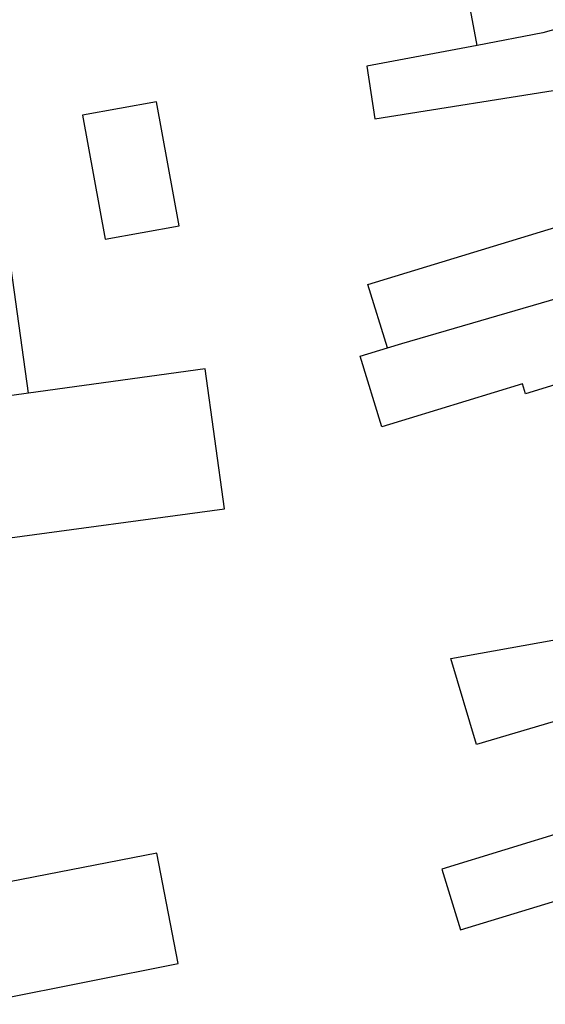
# Model space of a CAD drawing. Header units: metres. Extents: x 134521 to 134907, y 396000 to 396359.
# Tile 105 of 135: x 134842 to 134864, y 396142 to 396184. Entities that reach past the tile are written whole.
import ezdxf

# ---------------------------------------------------------------- set-up
doc = ezdxf.new("R2010")
doc.units = ezdxf.units.M
doc.header["$MEASUREMENT"] = 0

msp = doc.modelspace()

# ---------------------------------------------------------------- linework, layer by layer
at = {"color": 251}
for p, q in [((134871.229, 396185.336), (134863.459, 396183.065)), ((134860.717, 396182.545), (134860.363, 396184.493)), ((134863.459, 396183.065), (134860.717, 396182.545)), ((134860.717, 396182.545), (134856.111, 396181.673)), ((134856.111, 396181.673), (134856.446, 396179.482)), ((134856.446, 396179.482), (134864.546, 396180.76)), ((134847.331, 396180.193), (134844.239, 396179.628)), ((134848.278, 396175.006), (134847.331, 396180.193)), ((134844.239, 396179.628), (134845.186, 396174.442)), ((134856.161, 396172.552), (134866.43, 396175.694)), ((134845.186, 396174.442), (134848.278, 396175.006)), ((134857.58, 396170.088), (134875.452, 396175.308)), ((134841.974, 396168.002), (134841.186, 396173.732)), ((134856.972, 396169.903), (134856.161, 396172.552)), ((134856.972, 396169.903), (134857.58, 396170.088)), ((134855.832, 396169.554), (134856.972, 396169.903)), ((134869.029, 396169.905), (134862.742, 396167.982)), ((134856.735, 396166.602), (134855.832, 396169.554)), ((134849.36, 396169.018), (134841.974, 396168.002)), ((134850.165, 396163.165), (134849.36, 396169.018)), ((134862.614, 396168.401), (134857.875, 396166.951)), ((134862.742, 396167.982), (134862.614, 396168.401)), ((134841.974, 396168.002), (134827.586, 396166.024)), ((134857.875, 396166.951), (134856.735, 396166.602)), ((134838.06, 396161.534), (134850.165, 396163.165)), ((134859.615, 396156.915), (134863.888, 396157.682)), ((134860.694, 396153.313), (134859.615, 396156.915)), ((134864.803, 396154.545), (134860.694, 396153.313)), ((134866.558, 396150.351), (134859.243, 396148.113)), ((134847.34, 396148.77), (134832.902, 396145.982)), ((134848.23, 396144.159), (134847.34, 396148.77)), ((134859.243, 396148.113), (134860.021, 396145.569)), ((134860.021, 396145.569), (134868.412, 396148.136)), ((134839.626, 396142.458), (134848.23, 396144.159))]:
    msp.add_line(p, q, dxfattribs=at)

doc.saveas('drawing.dxf')
